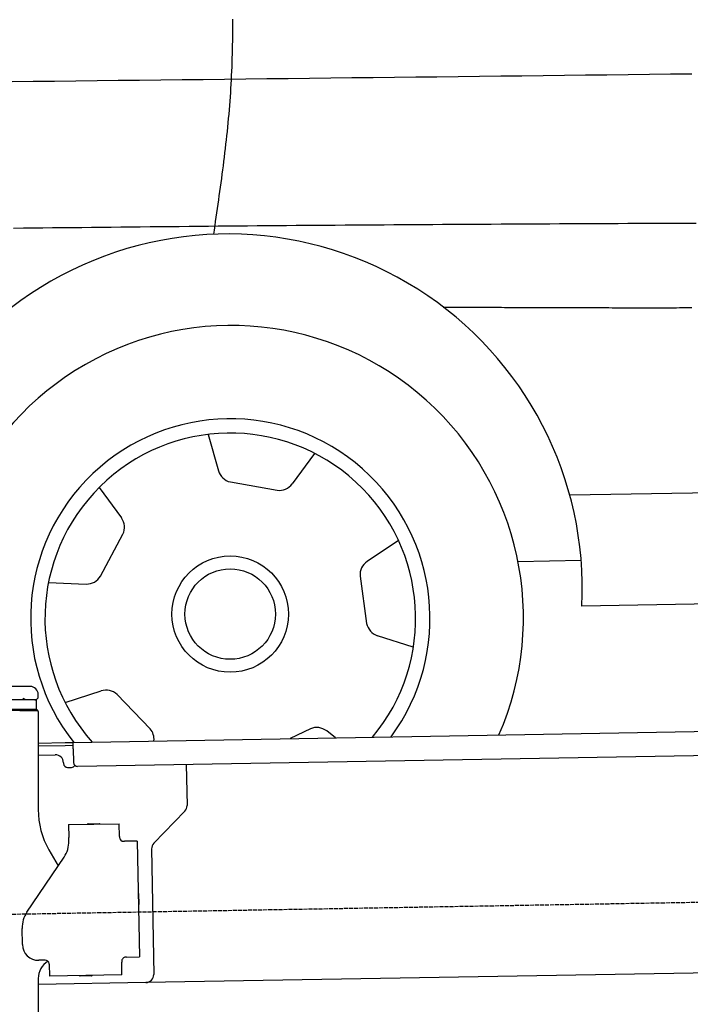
# Model space of a CAD drawing. Extents: x 562 to 7231, y 5417 to 12926.
# Tile 54 of 61: x 4585 to 5418, y 10208 to 11431. Entities that reach past the tile are written whole.
import ezdxf

# ---------------------------------------------------------------- set-up
doc = ezdxf.new("R2010")
doc.units = 0
doc.linetypes.add('GEN3', pattern=[6.25, 5, -1.25])
doc.layers.get('0').update_dxf_attribs({"linetype": 'CONTINUOUS'})
doc.layers.add('3', color=6, linetype='GEN3')
doc.layers.add('CAR', color=10, linetype='CONTINUOUS')

msp = doc.modelspace()

# ---------------------------------------------------------------- linework, layer by layer
for p, q in [((4597.567, 10602.479), (4557.567, 10602.479)), ((4603.396, 10585.979), (4567.737, 10585.979)), ((4592.212, 10586.479), (4604.567, 10586.479)), ((4603.396, 10585.979), (4605.567, 10585.979)), ((4605.567, 10573.979), (4605.567, 10585.979)), ((4607.567, 10589.479), (4607.567, 10592.479)), ((4603.396, 10573.979), (4567.737, 10573.979)), ((4584.567, 10572.479), (4572.567, 10572.479)), ((4584.567, 10572.479), (4606.567, 10572.479)), ((4605.567, 10573.979), (4603.396, 10573.979)), ((4607.567, 10571.479), (4607.567, 10449.537)), ((4651.048, 10533.011), (6015.84, 10556.834)), ((4607.567, 10532.252), (4641.049, 10532.837)), ((4641.119, 10528.837), (4607.567, 10528.252)), ((4641.049, 10532.837), (4651.048, 10533.011)), ((4651.117, 10529.012), (4641.119, 10528.837)), ((4651.187, 10525.012), (4651.048, 10533.011)), ((4651.187, 10525.012), (4651.484, 10508.015)), ((6011.364, 10526.751), (4656.57, 10503.103)), ((4607.567, 10517.25), (4628.813, 10517.621)), ((4638.986, 10507.797), (4639.003, 10506.797)), ((4644.09, 10501.885), (4649.089, 10501.972)), ((4791.55, 10505.459), (4792.437, 10454.609)), ((4789.632, 10447.488), (4751.179, 10407.669)), ((4645.329, 10430.896), (4708.319, 10431.995)), ((4645.329, 10430.896), (4645.608, 10414.898)), ((4669.816, 10431.823), (4683.814, 10432.068)), ((4708.599, 10415.998), (4708.319, 10431.995)), ((4645.682, 10410.659), (4645.608, 10414.898)), ((4708.599, 10415.998), (4708.616, 10414.998)), ((4713.703, 10410.086), (4714.702, 10410.103)), ((4730.7, 10410.383), (4714.702, 10410.103)), ((4730.7, 10410.383), (4733.213, 10266.405)), ((4748.374, 10400.548), (4751.094, 10244.713)), ((4593.55, 10322.051), (4639.704, 10390.476)), ((4620.964, 10399.537), (4632.425, 10379.685)), ((4732.334, 10345.401), (4732.579, 10331.403)), ((4587.921, 10281.871), (4587.572, 10301.868)), ((4717.216, 10266.125), (4716.216, 10266.108)), ((4717.216, 10266.125), (4733.213, 10266.405)), ((4616.266, 10262.363), (4608.267, 10262.223)), ((4621.352, 10257.451), (4621.614, 10242.453)), ((4711.304, 10261.021), (4711.321, 10260.022)), ((4711.6, 10244.024), (4711.321, 10260.022)), ((6241.042, 10260.719), (4741.27, 10234.54)), ((4711.6, 10244.024), (4621.614, 10242.453)), ((4673.615, 10242.861), (4659.617, 10242.617)), ((4607.567, 10239.479), (4607.567, 8629.111)), ((4741.27, 10234.54), (4607.567, 10232.207))]:
    msp.add_line(p, q)
msp.add_polyline3d([(4621.35, 10257.5, 0), (4621.35, 10257.5, 0), (4621.35, 10257.5, 0), (4621.35, 10257.5, 0), (4621.35, 10257.5, 0), (4621.35, 10257.5, 0), (4621.35, 10257.5, 0), (4621.35, 10257.5, 0), (4621.35, 10257.5, 0), (4621.35, 10257.5, 0), (4621.35, 10257.5, 0), (4621.35, 10257.5, 0), (4621.35, 10257.5, 0), (4621.35, 10257.6, 0), (4621.35, 10257.6, 0), (4621.35, 10257.6, 0), (4621.35, 10257.6, 0), (4621.35, 10257.6, 0), (4621.35, 10257.6, 0), (4621.35, 10257.6, 0), (4621.35, 10257.6, 0), (4621.35, 10257.6, 0), (4621.35, 10257.6, 0), (4621.35, 10257.6, 0), (4621.35, 10257.6, 0), (4621.35, 10257.6, 0), (4621.34, 10257.7, 0), (4621.34, 10257.7, 0), (4621.34, 10257.7, 0), (4621.34, 10257.7, 0), (4621.34, 10257.7, 0), (4621.34, 10257.7, 0), (4621.34, 10257.7, 0), (4621.34, 10257.7, 0), (4621.34, 10257.7, 0), (4621.34, 10257.7, 0), (4621.34, 10257.7, 0), (4621.34, 10257.7, 0), (4621.34, 10257.7, 0), (4621.34, 10257.8, 0), (4621.34, 10257.8, 0), (4621.34, 10257.8, 0), (4621.34, 10257.8, 0), (4621.34, 10257.8, 0), (4621.33, 10257.8, 0), (4621.33, 10257.8, 0), (4621.33, 10257.8, 0), (4621.33, 10257.8, 0), (4621.33, 10257.8, 0), (4621.33, 10257.8, 0), (4621.33, 10257.8, 0), (4621.33, 10257.8, 0), (4621.33, 10257.9, 0), (4621.33, 10257.9, 0), (4621.33, 10257.9, 0), (4621.33, 10257.9, 0), (4621.33, 10257.9, 0), (4621.32, 10257.9, 0), (4621.32, 10257.9, 0), (4621.32, 10257.9, 0), (4621.32, 10257.9, 0), (4621.32, 10257.9, 0), (4621.32, 10257.9, 0), (4621.32, 10257.9, 0), (4621.32, 10258, 0), (4621.32, 10258, 0), (4621.32, 10258, 0), (4621.32, 10258, 0), (4621.31, 10258, 0), (4621.31, 10258, 0), (4621.31, 10258, 0), (4621.31, 10258, 0), (4621.31, 10258, 0), (4621.31, 10258, 0), (4621.31, 10258, 0), (4621.31, 10258, 0), (4621.31, 10258, 0), (4621.31, 10258.1, 0), (4621.3, 10258.1, 0), (4621.3, 10258.1, 0), (4621.3, 10258.1, 0), (4621.3, 10258.1, 0), (4621.3, 10258.1, 0), (4621.3, 10258.1, 0), (4621.3, 10258.1, 0), (4621.3, 10258.1, 0), (4621.29, 10258.1, 0), (4621.29, 10258.1, 0), (4621.29, 10258.1, 0), (4621.29, 10258.1, 0), (4621.29, 10258.2, 0), (4621.29, 10258.2, 0), (4621.29, 10258.2, 0), (4621.29, 10258.2, 0), (4621.28, 10258.2, 0), (4621.28, 10258.2, 0), (4621.28, 10258.2, 0), (4621.28, 10258.2, 0), (4621.28, 10258.2, 0), (4621.28, 10258.2, 0), (4621.28, 10258.2, 0), (4621.28, 10258.2, 0), (4621.27, 10258.3, 0), (4621.27, 10258.3, 0), (4621.27, 10258.3, 0), (4621.27, 10258.3, 0), (4621.27, 10258.3, 0), (4621.27, 10258.3, 0), (4621.26, 10258.3, 0), (4621.26, 10258.3, 0), (4621.26, 10258.3, 0), (4621.26, 10258.3, 0), (4621.26, 10258.3, 0), (4621.26, 10258.3, 0), (4621.26, 10258.3, 0), (4621.25, 10258.4, 0), (4621.25, 10258.4, 0), (4621.25, 10258.4, 0), (4621.25, 10258.4, 0), (4621.25, 10258.4, 0), (4621.25, 10258.4, 0), (4621.24, 10258.4, 0), (4621.24, 10258.4, 0), (4621.24, 10258.4, 0), (4621.24, 10258.4, 0), (4621.24, 10258.4, 0), (4621.24, 10258.4, 0), (4621.23, 10258.4, 0)])
for centre, radius, start, end in [((4597.567, 10592.479), 10, 0, 90), ((4589.567, 10586.479), 1, 48.590378, 210), ((4592.212, 10589.479), 3, 228.590378, 270), ((4604.567, 10589.479), 3, 270, 0), ((4589.567, 10573.979), 1, 180, 311.409622), ((4592.212, 10570.979), 3, 90, 131.409622), ((4604.567, 10570.979), 3, 22.00087, 90), ((4606.567, 10571.479), 1, 0, 90), ((4628.987, 10507.622), 10, 1, 91), ((4644.003, 10506.884), 5, 181, 271), ((4649.002, 10506.972), 5, 271, 327.763283), ((4656.483, 10508.102), 5, 181, 271), ((4707.567, 10449.537), 100, 180, 210), ((4782.439, 10454.435), 10, 316, 1), ((4669.834, 10430.824), 1, 91, 151), ((4683.832, 10431.068), 1, 31, 91), ((4713.615, 10415.085), 5, 181, 271), ((4610.688, 10410.048), 35, 326, 1), ((4758.373, 10400.722), 10, 136, 181), ((4731.334, 10345.384), 1, 1, 61), ((4731.579, 10331.386), 1, 301, 1), ((4622.567, 10302.479), 35, 146, 181), ((4607.918, 10282.22), 20, 181, 271), ((4716.303, 10261.109), 5, 91, 181), ((4632.567, 10239.479), 25, 120.687219, 180), ((4616.353, 10257.364), 5, 12.536959, 91), ((4659.6, 10243.616), 1, 211, 271), ((4673.597, 10243.861), 1, 271, 331), ((4741.096, 10244.539), 10, 271, 1)]:
    msp.add_arc(centre, radius, start, end)
at = {"layer": '3'}
msp.add_line((1175.278, 10260.296), (6230.452, 10348.534), dxfattribs=at)
at = {"layer": 'CAR'}
for p, q in [((4818.71, 10915.536), (4831.511, 10870.617)), ((4950.63, 10892.141), (4923.163, 10854.364)), ((4846.275, 10856.605), (4904.481, 10846.283)), ((4683.488, 10849.748), (4710.929, 10811.951)), ((5267.886, 10840.585), (5726.083, 10848.583)), ((4685.037, 10739.519), (4712.841, 10791.687)), ((5054.984, 10783.868), (5016.22, 10757.812)), ((5203.55, 10757.986), (5282.134, 10759.358)), ((4620.473, 10731.513), (4667.149, 10729.807)), ((5007.456, 10739.44), (5015.626, 10680.893)), ((5619.812, 10708.225), (5283.003, 10702.46)), ((5073.5, 10651.174), (5029.084, 10665.623)), ((4641.255, 10582.58), (4685.682, 10596.998)), ((4746.568, 10549.991), (4705.545, 10592.554)), ((4945.834, 10549.942), (4920.708, 10537.718)), ((4976.965, 10538.7), (4966.014, 10547.285))]:
    msp.add_line(p, q, dxfattribs=at)
for points in [[(4825.67, 11164.4, 0), (4826.45, 11169.7, 0), (4827.22, 11175.1, 0), (4828, 11180.4, 0), (4828.77, 11185.7, 0), (4829.54, 11191, 0), (4830.31, 11196.4, 0), (4831.07, 11201.7, 0), (4831.82, 11207, 0), (4832.57, 11212.3, 0), (4833.32, 11217.7, 0), (4834.05, 11223, 0), (4834.78, 11228.3, 0), (4835.5, 11233.6, 0), (4836.2, 11239, 0), (4836.9, 11244.3, 0), (4837.58, 11249.6, 0), (4838.25, 11254.9, 0), (4838.91, 11260.3, 0), (4839.56, 11265.6, 0), (4840.19, 11270.9, 0), (4840.8, 11276.3, 0), (4841.4, 11281.6, 0), (4841.98, 11286.9, 0), (4842.55, 11292.3, 0), (4843.09, 11297.6, 0), (4843.62, 11303, 0), (4844.12, 11308.3, 0), (4844.61, 11313.6, 0), (4845.07, 11319, 0), (4845.51, 11324.3, 0), (4845.93, 11329.7, 0), (4846.32, 11335, 0), (4846.69, 11340.4, 0), (4847.03, 11345.7, 0), (4847.35, 11351.1, 0), (4847.64, 11356.4, 0), (4847.91, 11361.8, 0), (4848.15, 11367.1, 0), (4848.37, 11372.5, 0), (4848.57, 11377.8, 0), (4848.74, 11383.2, 0), (4848.9, 11388.6, 0), (4849.03, 11393.9, 0), (4849.15, 11399.3, 0), (4849.25, 11404.6, 0), (4849.33, 11410, 0), (4849.39, 11415.4, 0), (4849.44, 11420.7, 0), (4849.47, 11426.1, 0), (4849.49, 11431.5, 0)], [(5419.67, 11363.5, 0), (5393.28, 11363.2, 0), (5366.88, 11362.9, 0), (5340.49, 11362.6, 0), (5314.1, 11362.3, 0), (5287.7, 11362, 0), (5261.31, 11361.7, 0), (5234.92, 11361.4, 0), (5208.52, 11361, 0), (5182.13, 11360.7, 0), (5155.73, 11360.4, 0), (5129.34, 11360.1, 0), (5102.95, 11359.8, 0), (5076.55, 11359.5, 0), (5050.16, 11359.2, 0), (5023.77, 11358.9, 0), (4997.37, 11358.6, 0), (4970.98, 11358.3, 0), (4944.59, 11358, 0), (4918.19, 11357.7, 0), (4891.8, 11357.4, 0), (4865.4, 11357.1, 0), (4839.01, 11356.8, 0), (4812.62, 11356.5, 0), (4786.22, 11356.2, 0), (4759.83, 11355.9, 0), (4733.44, 11355.6, 0), (4707.04, 11355.3, 0), (4680.65, 11355, 0), (4654.26, 11354.7, 0), (4627.86, 11354.4, 0), (4601.47, 11354.1, 0), (4575.07, 11353.8, 0)], [(5424.8, 11177.9, 0), (5412.69, 11177.9, 0), (5400.58, 11177.8, 0), (5388.47, 11177.8, 0), (5376.36, 11177.7, 0), (5364.24, 11177.7, 0), (5352.13, 11177.6, 0), (5340.02, 11177.6, 0), (5327.91, 11177.5, 0), (5315.8, 11177.5, 0), (5303.68, 11177.4, 0), (5291.57, 11177.4, 0), (5279.46, 11177.3, 0), (5267.35, 11177.2, 0), (5255.24, 11177.2, 0), (5243.12, 11177.1, 0), (5231.01, 11177.1, 0), (5218.9, 11177, 0), (5206.79, 11176.9, 0), (5194.68, 11176.9, 0), (5182.56, 11176.8, 0), (5170.45, 11176.7, 0), (5158.34, 11176.7, 0), (5146.23, 11176.6, 0), (5134.12, 11176.5, 0), (5122, 11176.5, 0), (5109.89, 11176.4, 0), (5097.78, 11176.3, 0), (5085.67, 11176.2, 0), (5073.56, 11176.1, 0), (5061.45, 11176.1, 0), (5049.33, 11176, 0), (5037.22, 11175.9, 0), (5025.11, 11175.8, 0), (5013, 11175.7, 0), (5000.89, 11175.6, 0), (4988.77, 11175.6, 0), (4976.66, 11175.5, 0), (4964.55, 11175.4, 0), (4952.44, 11175.3, 0), (4940.33, 11175.2, 0), (4928.22, 11175.1, 0), (4916.1, 11175, 0), (4903.99, 11174.9, 0), (4891.88, 11174.8, 0), (4879.77, 11174.7, 0), (4867.66, 11174.6, 0), (4855.55, 11174.5, 0), (4843.43, 11174.4, 0), (4831.32, 11174.3, 0), (4819.21, 11174.1, 0), (4807.1, 11174, 0), (4794.99, 11173.9, 0), (4782.88, 11173.8, 0), (4770.76, 11173.7, 0), (4758.65, 11173.6, 0), (4746.54, 11173.5, 0), (4734.43, 11173.3, 0), (4722.32, 11173.2, 0), (4710.21, 11173.1, 0), (4698.1, 11173, 0), (4685.98, 11172.9, 0), (4673.87, 11172.7, 0), (4661.76, 11172.6, 0), (4649.65, 11172.5, 0), (4637.54, 11172.4, 0), (4625.43, 11172.2, 0), (4613.32, 11172.1, 0), (4601.2, 11172, 0), (4589.09, 11171.8, 0), (4576.98, 11171.7, 0)], [(5110.85, 11074, 0), (5114.66, 11074, 0), (5118.47, 11073.9, 0), (5122.28, 11073.9, 0), (5126.09, 11073.9, 0), (5129.9, 11073.9, 0), (5133.71, 11073.9, 0), (5137.53, 11073.8, 0), (5141.34, 11073.8, 0), (5145.15, 11073.8, 0), (5148.96, 11073.8, 0), (5152.77, 11073.8, 0), (5156.58, 11073.8, 0), (5160.39, 11073.7, 0), (5164.21, 11073.7, 0), (5168.02, 11073.7, 0), (5171.83, 11073.7, 0), (5175.64, 11073.7, 0), (5179.45, 11073.7, 0), (5183.26, 11073.7, 0), (5187.08, 11073.6, 0), (5190.89, 11073.6, 0), (5194.7, 11073.6, 0), (5198.51, 11073.6, 0), (5202.32, 11073.6, 0), (5206.13, 11073.6, 0), (5209.94, 11073.5, 0), (5213.76, 11073.5, 0), (5217.57, 11073.5, 0), (5221.38, 11073.5, 0), (5225.19, 11073.5, 0), (5229, 11073.5, 0), (5232.81, 11073.5, 0), (5236.63, 11073.5, 0), (5240.44, 11073.4, 0), (5244.25, 11073.4, 0), (5248.06, 11073.4, 0), (5251.87, 11073.4, 0), (5255.68, 11073.4, 0), (5259.49, 11073.4, 0), (5263.31, 11073.4, 0), (5267.12, 11073.4, 0), (5270.93, 11073.3, 0), (5274.74, 11073.3, 0), (5278.55, 11073.3, 0), (5282.36, 11073.3, 0), (5286.17, 11073.3, 0), (5289.99, 11073.3, 0), (5293.8, 11073.3, 0), (5297.61, 11073.3, 0), (5301.42, 11073.3, 0), (5305.23, 11073.3, 0), (5309.04, 11073.3, 0), (5312.86, 11073.3, 0), (5316.67, 11073.3, 0), (5320.48, 11073.2, 0), (5324.29, 11073.2, 0), (5328.1, 11073.2, 0), (5331.91, 11073.2, 0), (5335.72, 11073.2, 0), (5339.54, 11073.2, 0), (5343.35, 11073.2, 0), (5347.16, 11073.2, 0), (5350.97, 11073.2, 0), (5354.78, 11073.2, 0), (5358.59, 11073.2, 0), (5362.4, 11073.2, 0), (5366.22, 11073.2, 0), (5370.03, 11073.2, 0), (5373.84, 11073.2, 0), (5377.65, 11073.2, 0), (5381.46, 11073.2, 0), (5385.27, 11073.2, 0), (5389.08, 11073.2, 0), (5392.9, 11073.2, 0), (5396.71, 11073.2, 0), (5400.52, 11073.2, 0), (5404.33, 11073.3, 0), (5408.14, 11073.3, 0), (5411.95, 11073.3, 0), (5415.76, 11073.3, 0), (5419.58, 11073.3, 0)]]:
    msp.add_polyline3d(points, dxfattribs=at)
for radius in [72.305, 56.18]:
    msp.add_circle((4846.082, 10692.461), radius, dxfattribs=at)
for centre, radius, start, end in [((4842.966, 10724.187), 440.574, 357.173216, 178.403631), ((4847.135, 10687.757), 363.268, 336.386355, 191.629924), ((4846.234, 10687.1), 248.079, 323.605401, 218.394599), ((4846.234, 10687.1), 230.262, 320.134092, 221.865908), ((4850.745, 10876.099), 20, 195.909635, 257.085975), ((4906.987, 10866.125), 20, 262.801812, 323.978151), ((4694.744, 10800.202), 20, 334.801812, 35.978151), ((5027.377, 10741.213), 20, 123.909635, 185.085975), ((4667.879, 10749.794), 20, 267.909635, 329.085975), ((5035.272, 10684.642), 20, 190.801812, 251.978151), ((4691.855, 10577.975), 20, 46.801812, 107.978151), ((4731.493, 10536.847), 20, 354.017383, 41.085975), ((4953.676, 10531.544), 20, 51.909635, 113.085975)]:
    msp.add_arc(centre, radius, start, end, dxfattribs=at)

doc.saveas('drawing.dxf')
